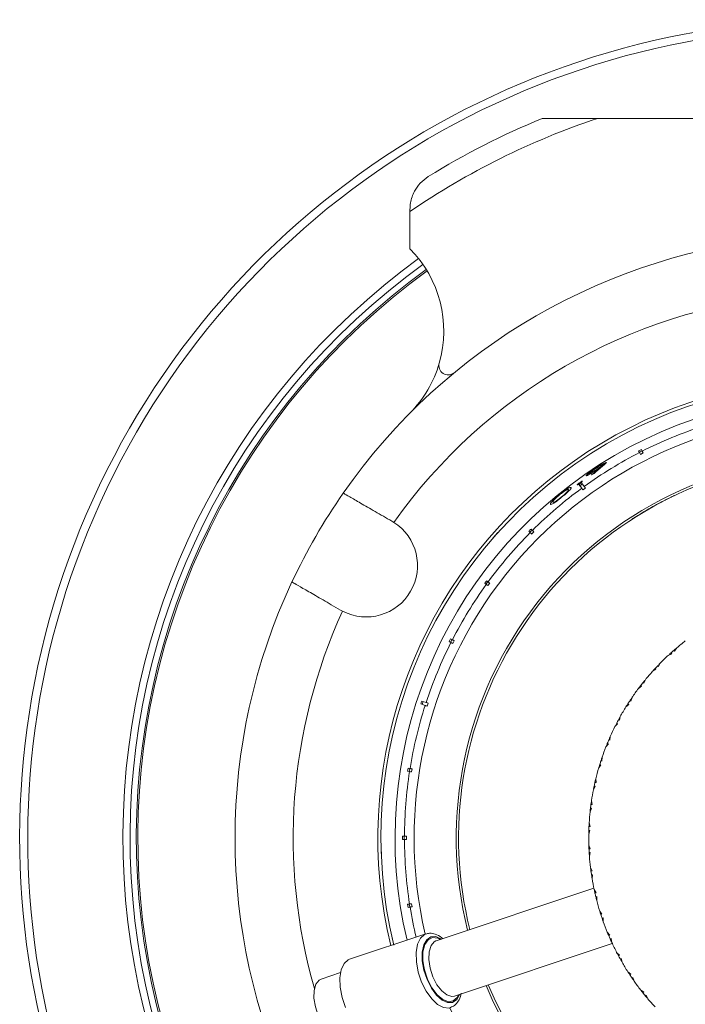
# Model space of a CAD drawing. Header units: inches. Extents: x -4 to 22.9, y -7.2 to 15.7.
# Tile 12 of 127: x 2.9 to 5, y -4.7 to -1.5. Entities that reach past the tile are written whole.
import ezdxf

# ---------------------------------------------------------------- set-up
doc = ezdxf.new("R2010")
doc.units = ezdxf.units.IN
doc.header["$MEASUREMENT"] = 0

msp = doc.modelspace()

# ---------------------------------------------------------------- linework, layer by layer
at = {"color": 7, "linetype": 'Continuous', "lineweight": 15}
for p, q in [((4.5598, -1.8247), (4.7376, -1.8247)), ((4.7376, -1.8247), (6.2818, -1.8247)), ((4.1347, -2.1239), (4.1347, -2.1178)), ((4.1347, -2.2438), (4.1347, -2.1239)), ((4.8703, -2.8932), (4.8731, -2.8988)), ((4.8814, -2.8931), (4.8725, -2.8976)), ((4.8849, -2.9), (4.876, -2.9045)), ((4.882, -2.8942), (4.8792, -2.8887)), ((4.7581, -2.9378), (4.7572, -2.9364)), ((4.7364, -2.9537), (4.7357, -2.9528)), ((4.7466, -2.9489), (4.7456, -2.9476)), ((4.6784, -3.0015), (4.6872, -3.0136)), ((4.6815, -2.9973), (4.6804, -2.9958)), ((4.6894, -2.9997), (4.6813, -3.0055)), ((4.6953, -3.0077), (4.6865, -2.9956)), ((4.6432, -3.0249), (4.6421, -3.0233)), ((4.6991, -3.0129), (4.691, -3.0188)), ((4.985, -3.037), (4.9851, -3.0374)), ((4.5962, -3.0585), (4.5956, -3.0576)), ((4.6228, -3.0424), (4.6222, -3.0415)), ((4.9463, -3.0563), (4.9465, -3.0567)), ((4.8696, -3.0999), (4.8698, -3.1002)), ((4.8722, -3.0983), (4.8724, -3.0986)), ((4.8738, -3.0978), (4.8736, -3.0975)), ((4.9032, -3.0799), (4.8973, -3.0833)), ((4.9066, -3.0784), (4.9064, -3.0781)), ((4.9096, -3.0763), (4.9098, -3.0766)), ((4.0829, -3.1231), (4.0767, -3.1193)), ((4.8439, -3.1162), (4.8441, -3.1166)), ((4.8601, -3.1058), (4.8603, -3.1062)), ((4.4014, -3.1745), (4.4178, -3.156)), ((4.5171, -3.1517), (4.5216, -3.1561)), ((4.5277, -3.1481), (4.5207, -3.1552)), ((4.5286, -3.149), (4.5242, -3.1446)), ((4.5332, -3.1536), (4.5261, -3.1607)), ((4.3752, -3.3191), (4.3802, -3.3228)), ((4.3851, -3.3139), (4.3792, -3.322)), ((4.3861, -3.3147), (4.3811, -3.311)), ((4.3913, -3.3185), (4.3855, -3.3266)), ((3.9117, -3.4051), (3.918, -3.4086)), ((4.2612, -3.5067), (4.2667, -3.5095)), ((4.2702, -3.5), (4.2656, -3.5089)), ((4.2713, -3.5006), (4.2657, -3.4977)), ((4.277, -3.5035), (4.2725, -3.5124)), ((4.9746, -3.5425), (4.9768, -3.5454)), ((4.9835, -3.5347), (4.986, -3.5372)), ((4.9927, -3.5267), (4.986, -3.5372)), ((4.94, -3.5756), (4.9343, -3.5866)), ((4.9656, -3.5507), (4.9768, -3.5454)), ((4.9152, -3.6019), (4.9259, -3.5955)), ((4.9234, -3.5929), (4.9259, -3.5955)), ((4.9316, -3.5843), (4.9343, -3.5866)), ((4.8843, -3.6383), (4.8873, -3.6404)), ((4.892, -3.6289), (4.8873, -3.6404)), ((4.8696, -3.6573), (4.8797, -3.6501)), ((4.877, -3.6477), (4.8797, -3.6501)), ((4.1869, -3.7021), (4.1727, -3.6975)), ((4.1774, -3.6991), (4.1744, -3.7086)), ((4.8421, -3.6964), (4.8453, -3.6981)), ((4.8489, -3.6863), (4.8453, -3.6981)), ((4.1696, -3.707), (4.1839, -3.7117)), ((4.1931, -3.7041), (4.19, -3.7136)), ((4.8292, -3.7166), (4.8385, -3.7085)), ((4.8356, -3.7063), (4.8385, -3.7085)), ((4.8053, -3.758), (4.8086, -3.7595)), ((4.8111, -3.7474), (4.8086, -3.7595)), ((4.7942, -3.7793), (4.8028, -3.7704)), ((4.7997, -3.7685), (4.8028, -3.7704)), ((4.7741, -3.8227), (4.7775, -3.8238)), ((4.779, -3.8115), (4.7775, -3.8238)), ((4.765, -3.8449), (4.7728, -3.8352)), ((4.7695, -3.8336), (4.7728, -3.8352)), ((4.7489, -3.8899), (4.7524, -3.8907)), ((4.7527, -3.8784), (4.7524, -3.8907)), ((4.1274, -3.9233), (4.1336, -3.9243)), ((4.1352, -3.9144), (4.129, -3.9135)), ((4.1339, -3.9142), (4.1324, -3.9241)), ((4.1415, -3.9154), (4.14, -3.9253)), ((4.7418, -3.9128), (4.7487, -3.9025)), ((4.7453, -3.9012), (4.7487, -3.9025)), ((4.7326, -3.9473), (4.7334, -3.9596)), ((4.7248, -3.9826), (4.7307, -3.9717)), ((4.7272, -3.9707), (4.7307, -3.9717)), ((4.7298, -3.9591), (4.7334, -3.9596)), ((4.7187, -4.0177), (4.7206, -4.0299)), ((4.7141, -4.0535), (4.719, -4.0422)), ((4.7155, -4.0415), (4.719, -4.0422)), ((4.717, -4.0297), (4.7206, -4.0299)), ((4.7098, -4.1252), (4.7137, -4.1134)), ((4.7101, -4.1131), (4.7137, -4.1134)), ((4.7105, -4.1012), (4.7141, -4.1011)), ((4.7112, -4.0891), (4.7141, -4.1011)), ((4.1172, -4.1322), (4.111, -4.1322)), ((4.111, -4.1422), (4.1172, -4.1422)), ((4.116, -4.1322), (4.116, -4.1422)), ((4.1237, -4.1322), (4.1237, -4.1422)), ((4.0419, -4.1634), (4.0426, -4.1881)), ((4.7101, -4.1608), (4.7141, -4.1725)), ((4.7105, -4.173), (4.7141, -4.1725)), ((4.7111, -4.1848), (4.7147, -4.1849)), ((4.7119, -4.1969), (4.7147, -4.1849)), ((4.7154, -4.2324), (4.7205, -4.2437)), ((4.7169, -4.2445), (4.7205, -4.2437)), ((4.7186, -4.2562), (4.7222, -4.256)), ((4.7205, -4.2682), (4.7222, -4.256)), ((4.7263, -4.2995), (4.219, -4.4684)), ((4.7271, -4.3032), (4.7332, -4.314)), ((4.7297, -4.3151), (4.7332, -4.314)), ((4.7325, -4.3267), (4.736, -4.3261)), ((4.7354, -4.3384), (4.736, -4.3261)), ((4.1336, -4.3501), (4.1274, -4.3511)), ((4.129, -4.3609), (4.1352, -4.36)), ((4.1324, -4.3503), (4.1339, -4.3602)), ((4.14, -4.3491), (4.1415, -4.359)), ((4.7452, -4.3727), (4.7522, -4.3829)), ((4.7488, -4.3843), (4.7522, -4.3829)), ((4.7526, -4.3956), (4.7561, -4.3947)), ((4.7566, -4.407), (4.7561, -4.3947)), ((4.186, -4.4462), (3.9407, -4.5279)), ((4.0795, -4.468), (4.0741, -4.4438)), ((4.7694, -4.4403), (4.7772, -4.4499)), ((4.774, -4.4515), (4.7772, -4.4499)), ((4.7788, -4.4624), (4.7822, -4.4612)), ((4.7838, -4.4735), (4.7822, -4.4612)), ((4.218, -4.4688), (4.219, -4.4684)), ((4.278, -4.6459), (4.7854, -4.4769)), ((4.7995, -4.5055), (4.8082, -4.5143)), ((4.8052, -4.5162), (4.8082, -4.5143)), ((4.8109, -4.5266), (4.8142, -4.5251)), ((4.8169, -4.5372), (4.8142, -4.5251)), ((3.9114, -4.5706), (3.8496, -4.5912)), ((4.8354, -4.5676), (4.8448, -4.5756)), ((4.842, -4.5778), (4.8448, -4.5756)), ((4.8486, -4.5877), (4.8517, -4.5859)), ((4.8555, -4.5977), (4.8517, -4.5859)), ((4.8767, -4.6263), (4.8868, -4.6334)), ((4.8842, -4.6359), (4.8868, -4.6334)), ((4.8917, -4.6451), (4.8946, -4.6431)), ((4.8994, -4.6545), (4.8946, -4.6431))]:
    msp.add_line(p, q, dxfattribs=at)
at = {"color": 8, "linetype": 'Continuous', "lineweight": 15, "flags": 128}
for points in [[(4.1724, -4.6011), (4.1615, -4.5688), (4.1554, -4.5362), (4.1546, -4.5058), (4.1589, -4.4797), (4.1682, -4.46), (4.1818, -4.448), (4.1855, -4.4464)], [(4.1898, -4.5932), (4.1798, -4.5632), (4.1745, -4.533), (4.1743, -4.5051), (4.1791, -4.4818), (4.1886, -4.4648), (4.202, -4.4556), (4.2183, -4.455), (4.2358, -4.4628)], [(4.179, -4.5512), (4.1763, -4.5312), (4.1766, -4.5033), (4.1823, -4.4806), (4.1929, -4.465), (4.2074, -4.4579), (4.2245, -4.46), (4.2326, -4.4639)], [(4.2088, -4.5843), (4.1997, -4.5564), (4.1955, -4.5287), (4.1964, -4.5037), (4.2025, -4.484), (4.213, -4.4714), (4.218, -4.4688)], [(4.278, -4.6459), (4.27, -4.6471), (4.2539, -4.6425), (4.2372, -4.6295), (4.2217, -4.6094), (4.2088, -4.5843)], [(4.2654, -4.6833), (4.2611, -4.6844), (4.2432, -4.6833), (4.2239, -4.6733), (4.2047, -4.6553), (4.1871, -4.6306), (4.1724, -4.6011)], [(4.2949, -4.6403), (4.2854, -4.6572), (4.272, -4.6663), (4.2557, -4.667), (4.2379, -4.659), (4.2201, -4.6431), (4.2036, -4.6205), (4.1898, -4.5932)], [(4.2917, -4.6413), (4.287, -4.6502), (4.2743, -4.6616), (4.2583, -4.6642), (4.2404, -4.6575), (4.2222, -4.6423), (4.2054, -4.6198), (4.1913, -4.5922)]]:
    msp.add_lwpolyline(points, dxfattribs=at)
at = {"color": 7, "linetype": 'Continuous', "lineweight": 15, "flags": 128}
for points in [[(3.9271, -4.6827), (3.9163, -4.6505), (3.9102, -4.6179), (3.9093, -4.5874), (3.9137, -4.5614), (3.923, -4.5416), (3.9365, -4.5296), (3.9407, -4.5279)], [(4.1913, -4.5922), (4.1813, -4.5617), (4.179, -4.5512)], [(3.8853, -4.7661), (3.8686, -4.7534), (3.8529, -4.7336), (3.8398, -4.7085), (3.8306, -4.6807), (3.8261, -4.6528), (3.8268, -4.6276), (3.8326, -4.6075), (3.843, -4.5946), (3.8496, -4.5912)]]:
    msp.add_lwpolyline(points, dxfattribs=at)
at = {"color": 7, "linetype": 'Continuous', "lineweight": 15}
for centre, radius, start, end in [((5.5097, -4.1372), 2.63, 303.3735, 224.8378), ((5.5097, -4.1372), 2.438, 108.4639, 124.332), ((5.5097, -4.1372), 2.5, 112.3316, 121.7569), ((5.5097, -4.1372), 1.9375, 94.8853, 145.1147), ((3.8686, -2.508), 0.375, 344.0599, 44.7913), ((5.5097, -4.1372), 2.275, 125.8779, 237.0361), ((5.5097, -4.1372), 2.255, 125.9008, 236.992), ((5.5097, -4.1372), 2.25, 125.9109, 236.9808), ((5.5097, -4.1372), 1.7505, 95.4034, 144.5966), ((3.8686, -2.508), 0.375, 315.2087, 344.0599), ((4.258, -2.6192), 0.03, 164.0599, 309.5082), ((5.5097, -4.1372), 1.478, 0, 193.5656), ((5.5097, -4.1372), 1.468, 270, 193.5897), ((5.5097, -4.1372), 1.4228, 270, 193.377), ((5.5097, -4.1372), 1.3925, 108.2057, 116.7943), ((5.5097, -4.1372), 1.226, 90, 194.0433), ((5.5097, -4.1372), 1.226, 202.791, 90), ((5.5097, -4.1372), 1.3925, 117.2057, 125.7943), ((5.5097, -4.1372), 1.2185, 202.818, 101.821), ((5.5097, -4.1372), 1.2185, 101.821, 194.0163), ((5.5097, -4.1372), 1.9375, 145.1147, 154.8853), ((5.5097, -4.1372), 1.3925, 126.2057, 134.7943), ((5.5097, -4.1372), 1.2189, 121.6791, 122.2066), ((3.9942, -3.2622), 0.165, 242.5283, 57.4717), ((5.5097, -4.1372), 1.2189, 122.2066, 123.1109), ((5.5097, -4.1372), 1.3925, 135.2057, 143.7943), ((5.5097, -4.1372), 1.9375, 154.8853, 205.1147), ((5.5097, -4.1372), 1.3925, 144.2057, 152.7943), ((5.5097, -4.1372), 1.3925, 153.2057, 161.7943), ((5.5097, -4.1372), 0.8, 127.7121, 130.265), ((5.5097, -4.1372), 0.8, 131.9858, 132.6817), ((5.5097, -4.1372), 0.8, 131.1342, 131.9858), ((5.5097, -4.1372), 0.8, 130.4383, 131.1342), ((5.5097, -4.1372), 0.8, 132.855, 135.4079), ((5.5097, -4.1372), 0.8, 137.9978, 140.5508), ((5.5097, -4.1372), 0.8, 137.1286, 137.8246), ((5.5097, -4.1372), 0.8, 136.2771, 137.1286), ((5.5097, -4.1372), 0.8, 135.5812, 136.2771), ((5.5097, -4.1372), 0.8, 141.4199, 142.2715), ((5.5097, -4.1372), 0.8, 140.724, 141.4199), ((5.5097, -4.1372), 0.8, 143.1407, 145.6936), ((5.5097, -4.1372), 0.8, 142.2715, 142.9674), ((5.5097, -4.1372), 0.8, 146.5628, 147.4144), ((5.5097, -4.1372), 0.8, 145.8669, 146.5628), ((5.5097, -4.1372), 1.3925, 162.2057, 170.7943), ((5.5097, -4.1372), 0.8, 148.2835, 150.8365), ((5.5097, -4.1372), 0.8, 147.4144, 148.1103), ((5.5097, -4.1372), 0.8, 151.7057, 152.5572), ((5.5097, -4.1372), 0.8, 151.0097, 151.7057), ((5.5097, -4.1372), 0.8, 153.4264, 155.9793), ((5.5097, -4.1372), 0.8, 152.5572, 153.2531), ((5.5097, -4.1372), 0.8, 156.8485, 157.7001), ((5.5097, -4.1372), 0.8, 156.1526, 156.8485), ((5.5097, -4.1372), 0.8, 158.5693, 161.1222), ((5.5097, -4.1372), 0.8, 157.7001, 158.396), ((5.5097, -4.1372), 0.8, 161.9914, 162.8429), ((5.5097, -4.1372), 0.8, 161.2954, 161.9914), ((5.5097, -4.1372), 1.3925, 171.2057, 179.7943), ((5.5097, -4.1372), 0.8, 163.7121, 166.265), ((5.5097, -4.1372), 0.8, 162.8429, 163.5389), ((5.5097, -4.1372), 0.8, 166.4383, 167.1342), ((5.5097, -4.1372), 0.8, 168.855, 171.4079), ((5.5097, -4.1372), 0.8, 167.9858, 168.6817), ((5.5097, -4.1372), 0.8, 167.1342, 167.9858), ((5.5097, -4.1372), 0.8, 173.1286, 173.8246), ((5.5097, -4.1372), 0.8, 172.2771, 173.1286), ((5.5097, -4.1372), 0.8, 171.5812, 172.2771), ((5.5097, -4.1372), 0.8, 173.9978, 176.5508), ((5.5097, -4.1372), 0.8, 178.2715, 178.9674), ((5.5097, -4.1372), 0.8, 177.4199, 178.2715), ((5.5097, -4.1372), 0.8, 176.724, 177.4199), ((5.5097, -4.1372), 1.3925, 180.2057, 188.7943), ((5.5097, -4.1372), 1.478, 203.2687, 0), ((5.5097, -4.1372), 0.8, 179.1407, 181.6936), ((5.5097, -4.1372), 0.8, 181.8669, 182.5628), ((5.5097, -4.1372), 0.8, 182.5628, 183.4144), ((5.5097, -4.1372), 0.8, 183.4144, 184.1103), ((5.5097, -4.1372), 0.8, 184.2835, 186.8365), ((5.5097, -4.1372), 0.8, 187.0097, 187.7057), ((5.5097, -4.1372), 0.8, 187.7057, 188.5572), ((5.5097, -4.1372), 0.8, 188.5572, 189.2531), ((5.5097, -4.1372), 0.8, 189.4264, 191.9793), ((5.5097, -4.1372), 0.8, 191.9939, 192.8485), ((5.5097, -4.1372), 0.8, 192.8485, 193.7001), ((5.5097, -4.1372), 0.8, 193.7001, 194.5693), ((5.5097, -4.1372), 0.8, 194.5693, 197.1222), ((5.5097, -4.1372), 0.8, 197.1222, 197.9914), ((5.5097, -4.1372), 0.8, 197.9914, 198.8429), ((5.5097, -4.1372), 0.8, 198.8429, 199.6976), ((5.5097, -4.1372), 0.8, 199.7121, 202.265), ((5.5097, -4.1372), 0.8, 202.2796, 203.1342), ((5.5097, -4.1372), 0.8, 203.1342, 203.9858), ((5.5097, -4.1372), 0.8, 203.9858, 204.855), ((5.5097, -4.1372), 0.8, 204.855, 207.4079), ((5.5097, -4.1372), 0.8, 207.5812, 208.2771), ((5.5097, -4.1372), 0.8, 208.2771, 209.1286), ((5.5097, -4.1372), 0.8, 209.1286, 209.8246), ((5.5097, -4.1372), 0.8, 209.9978, 212.5508), ((5.5097, -4.1372), 0.8, 212.724, 213.4199), ((5.5097, -4.1372), 0.8, 213.4199, 214.2715), ((5.5097, -4.1372), 0.8, 214.2715, 214.9674), ((5.5097, -4.1372), 0.8, 215.1407, 217.6936), ((5.5097, -4.1372), 0.8, 217.8669, 218.5628), ((5.5097, -4.1372), 0.8, 218.5628, 219.4144), ((5.5097, -4.1372), 0.8, 219.4144, 220.1103), ((5.5097, -4.1372), 0.8, 220.2835, 222.8365)]:
    msp.add_arc(centre, radius, start, end, dxfattribs=at)
at = {"color": 8, "linetype": 'Continuous', "lineweight": 15}
for radius, start, end in [(2.6042, 303.5207, 224.7586), (2.298, 125.8849, 237.086), (1.3616, 90, 193.1497), (1.3616, 203.6674, 90), (1.7505, 155.4034, 196.0856), (1.3925, 189.2057, 193.2669)]:
    msp.add_arc((5.5097, -4.1372), radius, start, end, dxfattribs=at)
at = {"color": 7, "linetype": 'Continuous', "lineweight": 15}
for centre, major_axis, ratio, start_param, end_param in [((5.5146, -4.1468), (-0.6399, 1.2559), 0.999971, 6.279638, 6.286733), ((5.6654, -4.0376), (1.2102, 0.7737), 0.991687, 1.693028, 1.719903), ((5.6655, -4.0376), (1.2117, 0.7745), 0.991695, 1.701918, 1.726174), ((5.4455, -4.1973), (1.0423, 0.9768), 0.998103, 1.346414, 1.35272), ((5.5161, -4.146), (-0.8336, 1.1474), 0.999971, 6.27966, 6.286711), ((5.5173, -4.1448), (0.9967, -0.9967), 0.999971, 3.138045, 3.14514), ((5.5184, -4.1435), (1.1403, -0.8285), 0.999971, 3.138045, 3.14514), ((5.5193, -4.1421), (1.2559, -0.6399), 0.999971, 3.138045, 3.14514), ((5.52, -4.1406), (1.3489, -0.4383), 0.999971, 3.138067, 3.145118), ((5.5204, -4.1389), (1.3922, -0.2205), 0.999971, 3.138045, 3.14514), ((5.5205, -4.1372), (1.4095, 0), 0.999971, 3.138045, 3.14514), ((5.5204, -4.1355), (1.3922, 0.2205), 0.999971, 3.138045, 3.14514)]:
    msp.add_ellipse(centre, major_axis=major_axis, ratio=ratio, start_param=start_param, end_param=end_param, dxfattribs=at)
for points, knots in [([(4.1939, -2.0115), (4.1848, -2.0182), (4.1666, -2.0316), (4.1463, -2.0616), (4.136, -2.0911), (4.1351, -2.1105), (4.1347, -2.1178)], [0, 0, 0, 0, 0.23821, 0.475407, 0.80299, 1, 1, 1, 1]), ([(4.8731, -2.8988), (4.8734, -2.8993), (4.8738, -2.9002), (4.8754, -2.9033), (4.876, -2.9045)], [0, 0, 0, 0, 0.585345, 1, 1, 1, 1]), ([(4.8849, -2.9), (4.8842, -2.8985), (4.8827, -2.8955), (4.8822, -2.8947), (4.882, -2.8942)], [0, 0, 0, 0, 0.496854, 1, 1, 1, 1]), ([(4.732, -2.9487), (4.7361, -2.946), (4.7444, -2.9408), (4.7551, -2.9348), (4.7625, -2.9313), (4.766, -2.9302), (4.7666, -2.9305), (4.7667, -2.9306)], [0, 0, 0, 0, 0.239827, 0.481748, 0.693206, 0.899478, 1, 1, 1, 1]), ([(4.7572, -2.9364), (4.7568, -2.9364), (4.7561, -2.9363), (4.7517, -2.9383), (4.7455, -2.9416), (4.7384, -2.9458), (4.734, -2.9487), (4.7322, -2.9499)], [0, 0, 0, 0, 0.192598, 0.386363, 0.6156, 0.847581, 1, 1, 1, 1]), ([(4.7357, -2.9528), (4.7391, -2.9505), (4.7449, -2.9467), (4.7515, -2.9419), (4.7557, -2.9386), (4.7573, -2.9369), (4.7572, -2.9365), (4.7572, -2.9364)], [0, 0, 0, 0, 0.295313, 0.499596, 0.703505, 0.912396, 1, 1, 1, 1]), ([(4.7465, -2.9488), (4.7465, -2.9487), (4.7496, -2.9464), (4.7538, -2.9428), (4.7579, -2.9389), (4.7581, -2.9382), (4.7581, -2.9378)], [0, 0, 0, 0, 0.006393, 0.3919952, 0.696006, 1, 1, 1, 1]), ([(4.7559, -2.9366), (4.7569, -2.9359), (4.761, -2.9333), (4.7647, -2.9315), (4.7657, -2.9315), (4.7661, -2.9315)], [0, 0, 0, 0, 0.178694, 0.715019, 1, 1, 1, 1]), ([(4.7667, -2.9306), (4.7663, -2.9315), (4.7656, -2.9329), (4.7607, -2.9371), (4.7578, -2.9396), (4.7564, -2.9408)], [0, 0, 0, 0, 0.480037, 0.73855, 1, 1, 1, 1]), ([(4.701, -2.9736), (4.7011, -2.9731), (4.7013, -2.9719), (4.7069, -2.9668), (4.7152, -2.9603), (4.7238, -2.9541), (4.7298, -2.9502), (4.732, -2.9487)], [0, 0, 0, 0, 0.226797, 0.455848, 0.652562, 0.867451, 1, 1, 1, 1]), ([(4.7346, -2.9548), (4.7307, -2.9574), (4.7227, -2.9625), (4.7125, -2.9687), (4.7049, -2.9728), (4.7016, -2.974), (4.7011, -2.9737), (4.701, -2.9736)], [0, 0, 0, 0, 0.237338, 0.476759, 0.6899463, 0.9060311, 1, 1, 1, 1]), ([(4.7322, -2.9499), (4.7286, -2.9523), (4.7222, -2.9566), (4.7151, -2.962), (4.7109, -2.9657), (4.7101, -2.9669), (4.7102, -2.9672), (4.7102, -2.9672)], [0, 0, 0, 0, 0.313539, 0.544549, 0.775772, 0.974978, 1, 1, 1, 1]), ([(4.7102, -2.9672), (4.7105, -2.9673), (4.7112, -2.9674), (4.7153, -2.9653), (4.7214, -2.9618), (4.7286, -2.9573), (4.7335, -2.9542), (4.7357, -2.9528)], [0, 0, 0, 0, 0.18022, 0.361621, 0.589366, 0.815567, 1, 1, 1, 1]), ([(4.7456, -2.9476), (4.7438, -2.9488), (4.7411, -2.9506), (4.7374, -2.953), (4.7355, -2.9542), (4.7346, -2.9548)], [0, 0, 0, 0, 0.4989565, 0.7493447, 1, 1, 1, 1]), ([(4.6726, -3.0027), (4.6726, -3.0025), (4.6727, -3.0021), (4.6746, -3.0004), (4.6769, -2.9984), (4.679, -2.9968), (4.6802, -2.996), (4.6804, -2.9958)], [0, 0, 0, 0, 0.263862, 0.511656, 0.733122, 0.948033, 1, 1, 1, 1]), ([(4.6815, -2.9973), (4.6804, -2.998), (4.6783, -2.9996), (4.6756, -3.0013), (4.6736, -3.0024), (4.6728, -3.0028), (4.6726, -3.0027), (4.6726, -3.0027)], [0, 0, 0, 0, 0.2413989, 0.4857498, 0.6948723, 0.8920885, 1, 1, 1, 1]), ([(4.6804, -2.9958), (4.6815, -2.995), (4.6837, -2.9935), (4.6865, -2.9917), (4.6885, -2.9906), (4.6892, -2.9903), (4.6894, -2.9904), (4.6894, -2.9904)], [0, 0, 0, 0, 0.2437463, 0.4906928, 0.7011257, 0.9228785, 1, 1, 1, 1]), ([(4.6894, -2.9904), (4.6894, -2.9906), (4.6893, -2.991), (4.6876, -2.9925), (4.6854, -2.9944), (4.6832, -2.996), (4.6819, -2.997), (4.6815, -2.9973)], [0, 0, 0, 0, 0.2402601, 0.4832043, 0.700194, 0.9154812, 1, 1, 1, 1]), ([(4.0767, -3.1193), (4.0584, -3.1088), (4.0219, -3.0877), (3.9742, -3.0601), (3.9391, -3.0399), (3.9224, -3.0302), (3.9209, -3.0294), (3.9204, -3.0291)], [0, 0, 0, 0, 0.2211922, 0.442436, 0.6631401, 0.8829908, 1, 1, 1, 1]), ([(4.587, -3.0649), (4.5866, -3.0638), (4.586, -3.0622), (4.5927, -3.0542), (4.6002, -3.0468), (4.6082, -3.0397), (4.6137, -3.0351), (4.6158, -3.0334)], [0, 0, 0, 0, 0.421422, 0.607743, 0.75665, 0.905696, 1, 1, 1, 1]), ([(4.6168, -3.0341), (4.6143, -3.0361), (4.6093, -3.0403), (4.6031, -3.046), (4.5981, -3.0512), (4.5947, -3.0558), (4.5952, -3.0569), (4.5956, -3.0576)], [0, 0, 0, 0, 0.1406824, 0.2820176, 0.4233897, 0.6315796, 1, 1, 1, 1]), ([(4.6158, -3.0334), (4.6193, -3.0307), (4.6262, -3.0252), (4.6355, -3.0186), (4.6438, -3.0135), (4.6511, -3.01), (4.6524, -3.0109), (4.6531, -3.0114)], [0, 0, 0, 0, 0.149598, 0.299876, 0.440818, 0.660676, 1, 1, 1, 1]), ([(4.6442, -3.0182), (4.6438, -3.0179), (4.643, -3.0173), (4.6392, -3.0186), (4.6334, -3.0218), (4.6263, -3.0267), (4.6203, -3.0312), (4.6173, -3.0337), (4.6168, -3.0341)], [0, 0, 0, 0, 0.252942, 0.507452, 0.666681, 0.827449, 0.971153, 1, 1, 1, 1]), ([(4.6222, -3.0415), (4.625, -3.0392), (4.6303, -3.0348), (4.6366, -3.0292), (4.6403, -3.0255), (4.6416, -3.024), (4.6421, -3.0233)], [0, 0, 0, 0, 0.300701, 0.5605535, 0.8200359, 1, 1, 1, 1]), ([(4.6531, -3.0114), (4.6534, -3.0124), (4.6538, -3.0139), (4.6477, -3.0207), (4.6403, -3.0278), (4.6311, -3.0357), (4.625, -3.0407), (4.6225, -3.0427)], [0, 0, 0, 0, 0.381244, 0.555512, 0.731161, 0.891598, 1, 1, 1, 1]), ([(4.6421, -3.0233), (4.6426, -3.0227), (4.6436, -3.0213), (4.6446, -3.0194), (4.6444, -3.0187), (4.6442, -3.0182)], [0, 0, 0, 0, 0.250494, 0.501064, 1, 1, 1, 1]), ([(4.6872, -3.0136), (4.6876, -3.0141), (4.6882, -3.0149), (4.6902, -3.0177), (4.691, -3.0188)], [0, 0, 0, 0, 0.585345, 1, 1, 1, 1]), ([(4.6991, -3.0129), (4.6981, -3.0116), (4.6961, -3.0089), (4.6956, -3.0081), (4.6953, -3.0077)], [0, 0, 0, 0, 0.496778, 1, 1, 1, 1]), ([(4.985, -3.037), (4.9848, -3.0371), (4.9844, -3.0373), (4.9797, -3.0395), (4.9726, -3.043), (4.9651, -3.0467), (4.9561, -3.0512), (4.9496, -3.0546), (4.9463, -3.0563)], [0, 0, 0, 0, 0.250469, 0.500058, 0.625158, 0.750121, 0.875057, 1, 1, 1, 1]), ([(4.5872, -3.0651), (4.5869, -3.0645), (4.5864, -3.0633), (4.5892, -3.0593), (4.5941, -3.0545), (4.5976, -3.0515), (4.599, -3.0503)], [0, 0, 0, 0, 0.35525, 0.709241, 0.886654, 1, 1, 1, 1]), ([(4.6225, -3.0427), (4.6192, -3.0453), (4.6126, -3.0507), (4.6037, -3.0573), (4.5959, -3.0626), (4.5889, -3.0663), (4.5878, -3.0654), (4.587, -3.0649)], [0, 0, 0, 0, 0.145314, 0.291399, 0.430589, 0.64071, 1, 1, 1, 1]), ([(4.5956, -3.0576), (4.5963, -3.0583), (4.5973, -3.0592), (4.6055, -3.0542), (4.6127, -3.049), (4.6187, -3.0443), (4.6217, -3.0419), (4.6222, -3.0415)], [0, 0, 0, 0, 0.492978, 0.660482, 0.829457, 0.975094, 1, 1, 1, 1]), ([(4.5962, -3.0585), (4.5963, -3.0597), (4.5965, -3.0611), (4.6039, -3.0569), (4.6051, -3.0562)], [0, 0, 0, 0, 0.848756, 1, 1, 1, 1]), ([(4.9463, -3.0563), (4.9431, -3.058), (4.9366, -3.0614), (4.9279, -3.0661), (4.9208, -3.07), (4.914, -3.0737), (4.9101, -3.076), (4.9098, -3.0762), (4.9096, -3.0763)], [0, 0, 0, 0, 0.124579, 0.250341, 0.374068, 0.498472, 0.74918, 1, 1, 1, 1]), ([(4.9064, -3.0781), (4.9023, -3.0804), (4.896, -3.084), (4.8887, -3.0883), (4.8823, -3.0922), (4.8761, -3.0959), (4.8744, -3.097), (4.8736, -3.0975)], [0, 0, 0, 0, 0.249705, 0.375007, 0.500311, 0.74998, 1, 1, 1, 1]), ([(4.5216, -3.1561), (4.522, -3.1565), (4.5227, -3.1573), (4.5251, -3.1597), (4.5261, -3.1607)], [0, 0, 0, 0, 0.585345, 1, 1, 1, 1]), ([(4.5332, -3.1536), (4.532, -3.1524), (4.5296, -3.1501), (4.529, -3.1494), (4.5286, -3.149)], [0, 0, 0, 0, 0.496659, 1, 1, 1, 1]), ([(3.7554, -3.3149), (3.7572, -3.3159), (3.7607, -3.318), (3.7886, -3.334), (3.8296, -3.3577), (3.8734, -3.383), (3.9016, -3.3993), (3.9117, -3.4051)], [0, 0, 0, 0, 0.219054, 0.438123, 0.65753, 0.877706, 1, 1, 1, 1]), ([(4.3802, -3.3228), (4.3807, -3.3231), (4.3816, -3.3237), (4.3843, -3.3257), (4.3855, -3.3266)], [0, 0, 0, 0, 0.585345, 1, 1, 1, 1]), ([(4.3913, -3.3185), (4.39, -3.3175), (4.3873, -3.3155), (4.3865, -3.315), (4.3861, -3.3147)], [0, 0, 0, 0, 0.496778, 1, 1, 1, 1]), ([(4.2667, -3.5095), (4.2673, -3.5098), (4.2682, -3.5102), (4.2712, -3.5118), (4.2725, -3.5124)], [0, 0, 0, 0, 0.585345, 1, 1, 1, 1]), ([(4.277, -3.5035), (4.2755, -3.5027), (4.2726, -3.5012), (4.2717, -3.5008), (4.2713, -3.5006)], [0, 0, 0, 0, 0.496854, 1, 1, 1, 1]), ([(4.1931, -3.7041), (4.1915, -3.7036), (4.1883, -3.7026), (4.1874, -3.7023), (4.1869, -3.7021)], [0, 0, 0, 0, 0.4969015, 1, 1, 1, 1]), ([(4.1839, -3.7117), (4.1844, -3.7118), (4.1854, -3.7122), (4.1886, -3.7132), (4.19, -3.7136)], [0, 0, 0, 0, 0.585345, 1, 1, 1, 1]), ([(4.1336, -3.9243), (4.1342, -3.9244), (4.1352, -3.9246), (4.1386, -3.9251), (4.14, -3.9253)], [0, 0, 0, 0, 0.585345, 1, 1, 1, 1]), ([(4.1415, -3.9154), (4.1399, -3.9152), (4.1366, -3.9147), (4.1356, -3.9145), (4.1352, -3.9144)], [0, 0, 0, 0, 0.496928, 1, 1, 1, 1]), ([(4.1237, -4.1322), (4.1236, -4.1322), (4.1213, -4.1322), (4.1185, -4.1322), (4.1176, -4.1322), (4.1172, -4.1322)], [0, 0, 0, 0, 0.032685, 0.618346, 1, 1, 1, 1]), ([(4.1172, -4.1422), (4.1173, -4.1422), (4.1176, -4.1422), (4.1191, -4.1422), (4.1221, -4.1422), (4.1236, -4.1422), (4.1237, -4.1422)], [0, 0, 0, 0, 0.015192, 0.600801, 0.967318, 1, 1, 1, 1]), ([(4.14, -4.3491), (4.1383, -4.3493), (4.135, -4.3499), (4.1341, -4.35), (4.1336, -4.3501)], [0, 0, 0, 0, 0.496928, 1, 1, 1, 1]), ([(4.1352, -4.36), (4.1358, -4.3599), (4.1368, -4.3597), (4.1401, -4.3592), (4.1415, -4.359)], [0, 0, 0, 0, 0.585345, 1, 1, 1, 1]), ([(4.24, -4.4614), (4.239, -4.4604), (4.2316, -4.4531), (4.2175, -4.4467), (4.1995, -4.4426), (4.1897, -4.4458), (4.1855, -4.4471)], [0, 0, 0, 0, 0.060917, 0.446109, 0.769332, 1, 1, 1, 1]), ([(4.2654, -4.6825), (4.2699, -4.6807), (4.28, -4.6767), (4.291, -4.6622), (4.2979, -4.6484), (4.2993, -4.6383), (4.2996, -4.6362)], [0, 0, 0, 0, 0.254087, 0.574005, 0.910755, 1, 1, 1, 1])]:
    msp.add_open_spline(points, degree=3, knots=knots, dxfattribs=at)

doc.saveas('drawing.dxf')
